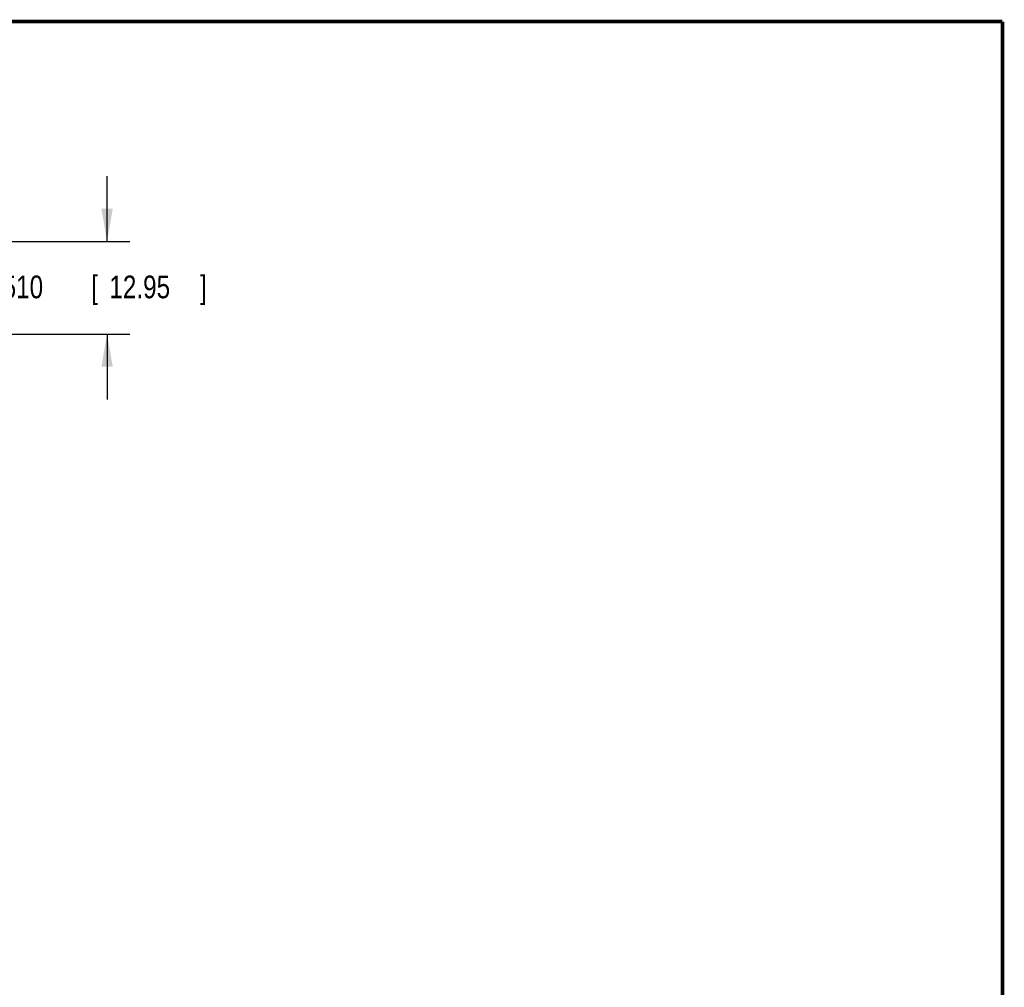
# Model space of a CAD drawing. Header units: inches. Extents: x -8.2 to 16.8, y 0.1 to 12.2.
# Tile 15 of 15: x 11.3 to 16.8, y 5.4 to 10.8. Entities that reach past the tile are written whole.
import ezdxf

# ---------------------------------------------------------------- set-up
doc = ezdxf.new("R2010")
doc.units = ezdxf.units.IN
doc.header["$LTSCALE"] = 0.935
doc.header["$MEASUREMENT"] = 0
doc.layers.get('0').update_dxf_attribs({"linetype": 'CONTINUOUS'})
doc.layers.add('DIMENSIONS', color=7, linetype='CONTINUOUS')
doc.styles.get("Standard").update_dxf_attribs({"font": 'txt', "width": 0.8})
doc.dimstyles.new('DIMSTYLE_1', dxfattribs={"dimtxt": 0.125, "dimasz": 0.18, "dimexe": 0.18, "dimexo": 0.0625, "dimgap": 0.09, "dimtad": 0, "dimtih": 1, "dimtoh": 1, "dimdec": 3, "dimzin": 4, "dimdsep": 46, "dimtxsty": 'STANDARD', "dimblk": '_FILLED', "dimblk1": '_FILLED', "dimblk2": '_FILLED', "dimcen": 0.09, "dimadec": 0, "dimazin": 0, "dimtp": 0.001, "dimtm": 0.001, "dimtfac": 1, "dimtdec": 3, "dimtofl": 0, "dimtmove": 0, "dimatfit": 3, "dimldrblk": '_FILLED', "dimfxl": 1, "dimtolj": 1, "dimtzin": 4, "dimarcsym": 0})

# ---------------------------------------------------------------- blocks, each defined once
blk = doc.blocks.new('_FILLED')
at = {"color": 0, "linetype": 'BYBLOCK'}
blk.add_solid([(0, 0), (-1, 0.174), (-1, -0.174)], dxfattribs=at)
blk = doc.blocks.new('*D5')
at = {"layer": 'DIMENSIONS', "color": 2, "linetype": 'CONTINUOUS'}
for p, q in [((11.8189, 9.5476), (11.8189, 9.9076)), ((10.5088, 9.5476), (11.9439, 9.5476)), ((11.2564, 9.0376), (11.9439, 9.0376)), ((11.8189, 9.0376), (11.8189, 8.6776))]:
    blk.add_line(p, q, dxfattribs=at)
at = {"layer": 'DIMENSIONS', "color": 2, "linetype": 'CONTINUOUS', "xscale": 0.18, "yscale": 0.18, "zscale": 0.18}
for p, rotation in [((11.8189, 9.5476), 270), ((11.8189, 9.0376), 90)]:
    blk.add_blockref('_FILLED', p, dxfattribs=dict(at, rotation=rotation))
at = {"layer": 'DIMENSIONS', "color": 2, "linetype": 'CONTINUOUS', "width": 0.8}
for s, p in [('.510', (11.2064, 9.235)), ('[', (11.7314, 9.235)), ('12.95', (11.8314, 9.235)), (']', (12.3314, 9.235))]:
    blk.add_text(s, height=0.125, dxfattribs=at).set_placement(p)

msp = doc.modelspace()

# ---------------------------------------------------------------- linework, layer by layer
at = {"color": 7, "linetype": 'CONTINUOUS', "const_width": 0.02}
for points in [[(16.75, 10.7586), (0.25, 10.7586)], [(16.75, 0.2586), (16.75, 10.7586)]]:
    msp.add_lwpolyline(points, dxfattribs=at)

# ---------------------------------------------------------------- dimensions: what is measured, and where the dimension line sits
at = {"layer": 'DIMENSIONS', "color": 2, "linetype": 'CONTINUOUS'}
dim = msp.add_linear_dim(base=(11.8189, 9.0376), p1=(10.5088, 9.5476), p2=(11.2564, 9.0376), angle=270, dimstyle='DIMSTYLE_1', dxfattribs=at)
dim.commit()
dim.dimension.update_dxf_attribs({"geometry": '*D5', "text_midpoint": (11.8189, 9.2975), "dimtype": 160})

doc.saveas('drawing.dxf')
